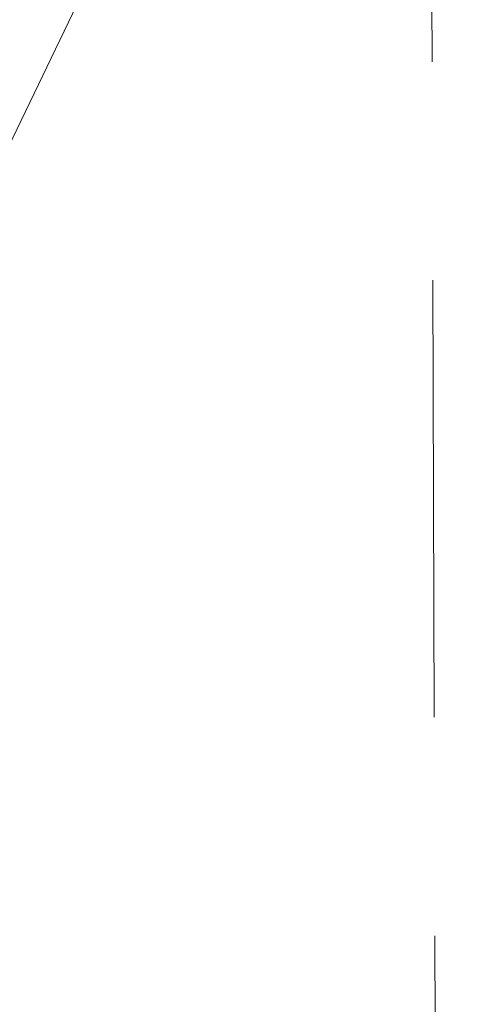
# Model space of a CAD drawing. Extents: x 446577 to 447216, y 443659 to 444842.
# Tile 64 of 177: x 446846.76 to 446848.78, y 444055.9 to 444060.41. Entities that reach past the tile are written whole.
import ezdxf

# ---------------------------------------------------------------- set-up
doc = ezdxf.new("R2010")
doc.units = 0
doc.header["$LTSCALE"] = 2
doc.header["$MEASUREMENT"] = 0
doc.linetypes.add('AUSGEZOGEN', pattern=[0])
doc.linetypes.add('GESTRICH-X2', pattern=[1.5, 1, -0.5])
for name, color, linetype in [('FBRTOP', 250, 'AUSGEZOGEN'), ('Hintergrund', 7, 'CONTINUOUS'), ('Hintergrundplan', 7, 'CONTINUOUS'), ('KANAL', 7, 'GESTRICH-X2'), ('SCHLITZRINNE', 200, 'AUSGEZOGEN'), ('STRASSE', 250, 'AUSGEZOGEN')]:
    doc.layers.add(name, color=color, linetype=linetype)

msp = doc.modelspace()

# ---------------------------------------------------------------- hatches: boundary and pattern name
at = {"layer": 'SCHLITZRINNE'}
h = msp.add_hatch(dxfattribs=at)
h.set_pattern_fill('_USER', color=256, scale=1.5, angle=45, style=0, pattern_type=0)
h.set_pattern_definition([(322.9886, (446836.6, 444435.4555), (0.9029613, 1.1977733), [])])
edge = h.paths.add_edge_path()
edge.add_arc((443111.8322, 443902.6049), 3762.7076, 8.2379487, 8.3097405, ccw=False)
edge.add_arc((446520.7668, 444396.1448), 318.2314, 7.991087, 8.237949, ccw=False)
edge.add_arc((253459.1241, 417293.7261), 195272.9414, 7.987195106, 7.991086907, ccw=False)
edge.add_arc((449695.9083, 444828.2862), 2886.155, 187.9871942, 188.0192069)
edge.add_arc((478554.2132, 448893.922), 32029.4416, 188.01920694, 188.03072176)
edge.add_arc((640420.6222, 471731.2731), 195498.9464, 188.030721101, 188.03538189)
edge.add_arc((455274.8055, 445594.1238), 8517.3323, 188.03538189, 188.09715159)
edge.add_arc((489167.8999, 450416.1062), 42751.7208, 188.09715127, 188.12472214)
edge.add_arc((449184.2717, 444707.9904), 2362.6986, 188.1247221, 188.4957502)
edge.add_arc((449950.3569, 444822.4245), 3137.2835, 188.4957502, 188.8177339)
edge.add_arc((447543.7196, 444449.0946), 701.8619, 188.8177339, 189.3035285)
edge.add_arc((451782.2703, 445143.4519), 4996.9107, 189.3035285, 189.4855935)
edge.add_arc((448740.5895, 444635.2353), 1913.0647, 189.4855935, 190.2107767)
edge.add_arc((449004.1874, 444682.7153), 2180.9046, 190.2107768, 190.8899708)
edge.add_arc((448612.4933, 444607.3579), 1782.0274, 190.8899708, 191.6137027)
edge.add_arc((448466.4515, 444577.3435), 1632.9332, 191.6137027, 192.3697534)
edge.add_arc((450054.5087, 444925.6217), 3258.7326, 192.3697534, 192.7123186)
edge.add_arc((448394.4427, 444551.1346), 1556.9512, 192.7123186, 193.2079182)
edge.add_arc((448423.5144, 444557.9576), 1586.8128, 193.2079182, 193.5621828)
edge.add_arc((449785.7231, 444886.559), 2988.0949, 193.5621828, 193.8203452)
edge.add_arc((448360.4504, 444535.9417), 1520.3296, 193.8203452, 194.6739686)
edge.add_arc((449045.9917, 444715.4573), 2228.9853, 194.6739686, 195.3789543)
edge.add_arc((447260.2095, 444224.2765), 376.8846, 195.378954, 195.980127)
edge.add_arc((496192.1964, 458236.9324), 51275.7438, 195.9801271, 196.03166723)
edge.add_arc((447192.2248, 444157.1031), 293.0134, 196.031667, 196.928113)
edge.add_arc((450021.9102, 445018.3441), 3250.8597, 196.9281132, 197.1972448)
edge.add_arc((443111.8322, 443902.6049), 3762.2076, 8.2379487, 8.3097405, ccw=False)
edge.add_arc((446520.7668, 444396.1448), 317.7314, 7.991087, 8.237949, ccw=False)
edge.add_arc((253459.1241, 417293.7261), 195272.4414, 7.987195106, 7.991086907, ccw=False)
edge.add_arc((449695.9083, 444828.2862), 2886.655, 187.9871942, 188.0055195)
edge.add_line((446834.5412, 444446.3357), (446835.036, 444446.408))
h = msp.add_hatch(dxfattribs=at)
h.set_pattern_fill('_USER', color=256, scale=1.5, angle=45, style=0, pattern_type=0)
h.set_pattern_definition([(331.9152, (446910.9975, 444074.8353), (0.706167, 1.3233776), [])])
edge = h.paths.add_edge_path()
edge.add_arc((443111.8322, 443902.6049), 3762.7076, 8.2379487, 8.3097405, ccw=False)
edge.add_arc((446520.7668, 444396.1448), 318.2314, 7.991087, 8.237949, ccw=False)
edge.add_arc((253459.1241, 417293.7261), 195272.9414, 7.987195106, 7.991086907, ccw=False)
edge.add_arc((449695.9083, 444828.2862), 2886.155, 187.9871942, 188.0192069)
edge.add_arc((478554.2132, 448893.922), 32029.4416, 188.01920694, 188.03072176)
edge.add_arc((640420.6222, 471731.2731), 195498.9464, 188.030721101, 188.03538189)
edge.add_arc((455274.8055, 445594.1238), 8517.3323, 188.03538189, 188.09715159)
edge.add_arc((489167.8999, 450416.1062), 42751.7208, 188.09715127, 188.12472214)
edge.add_arc((449184.2717, 444707.9904), 2362.6986, 188.1247221, 188.4957502)
edge.add_arc((449950.3569, 444822.4245), 3137.2835, 188.4957502, 188.8177339)
edge.add_arc((447543.7196, 444449.0946), 701.8619, 188.8177339, 189.3035285)
edge.add_arc((451782.2703, 445143.4519), 4996.9107, 189.3035285, 189.4855935)
edge.add_arc((448740.5895, 444635.2353), 1913.0647, 189.4855935, 190.2107767)
edge.add_arc((449004.1874, 444682.7153), 2180.9046, 190.2107768, 190.8899708)
edge.add_arc((448612.4933, 444607.3579), 1782.0274, 190.8899708, 191.6137027)
edge.add_arc((448466.4515, 444577.3435), 1632.9332, 191.6137027, 192.3697534)
edge.add_arc((450054.5087, 444925.6217), 3258.7326, 192.3697534, 192.7123186)
edge.add_arc((448394.4427, 444551.1346), 1556.9512, 192.7123186, 193.2079182)
edge.add_arc((448423.5144, 444557.9576), 1586.8128, 193.2079182, 193.5621828)
edge.add_arc((449785.7231, 444886.559), 2988.0949, 193.5621828, 193.8203452)
edge.add_arc((448360.4504, 444535.9417), 1520.3296, 193.8203452, 194.6739686)
edge.add_arc((449045.9917, 444715.4573), 2228.9853, 194.6739686, 195.3789543)
edge.add_arc((447260.2095, 444224.2765), 376.8846, 195.378954, 195.980127)
edge.add_arc((496192.1964, 458236.9324), 51275.7438, 195.9801271, 196.03166723)
edge.add_arc((447192.2248, 444157.1031), 293.0134, 196.031667, 196.928113)
edge.add_arc((450021.9102, 445018.3441), 3250.8597, 196.9281132, 197.1972448)
edge.add_arc((447192.2248, 444157.1031), 293.5134, 196.166513, 196.928113)
edge.add_arc((450021.9102, 445018.3441), 3251.3597, 196.9281132, 197.1972448)

# ---------------------------------------------------------------- linework, layer by layer
at = {"layer": 'FBRTOP', "color": 0, "const_width": 0.5}
for points in [[(446953.2361, 443912.1969, -0.000006), (446957.3649, 443900.3987, 0.000004), (446961.4938, 443888.6006, 0.000002), (446973.8811, 443853.2058, 0.000002), (446986.2689, 443817.8103, 0.000004), (446998.6569, 443782.4157, -0.000006), (447011.045, 443747.0211, -0.000001), (447016.0335, 443732.7676, 0.000003)], [(446979.6639, 443921.4471, -0.000006), (446983.7931, 443909.6483, 0.000004), (446987.9222, 443897.8494, 0.000002), (447000.3098, 443862.4536, 0.000002), (447012.6971, 443827.0597, 0.000004), (447025.0851, 443791.6653, -0.000006), (447037.473, 443756.2709, 0), (447039.0841, 443751.6676, 0.000003)], [(446954.8885, 443992.2344, 0.000003), (446959.0177, 443980.4373, -0.000018)], [(446928.4595, 443982.9876, 0.000003), (446932.5893, 443971.1887, -0.000018), (446936.7191, 443959.3899, -0.000007), (446940.8479, 443947.5917, 0.000013), (446944.9768, 443935.7936, 0.000013), (446949.1064, 443923.9952, -0.000019)], [(446866.5664, 444271.7772, 0.002691), (446871.765, 444245.898, 0.003085), (446877.2144, 444220.305, 0.003296), (446882.62, 444196.418, 0.003493), (446888.3352, 444172.6658, 0.003551), (446894.287, 444149.378, 0.002848), (446900.3195, 444126.9734, 0.002558), (446907.306, 444102.1, 0.002824), (446915.5419, 444073.946, 0.003985), (446921.651, 444054.071, 0.002928), (446930.2428, 444027.4357, 0.003935), (446936.907, 444007.707, 0.000126), (446946.6472, 443979.6264, 0.000195), (446952.953, 443961.485, 0.000026), (446968.5578, 443916.6545, 0.000443), (446969.471, 443914.039, 0.00013), (446975.6723, 443896.3424, -0.000082), (446985.547, 443868.172, -0.00001), (446990.1418, 443855.0564, -0.000011), (446994.25, 443843.328, -0.000533)], [(446963.1469, 443968.6401, -0.000007), (446967.2761, 443956.8413, 0.000013)], [(446926.6224, 443988.2382, 0.000004), (446928.2516, 443983.5816, 0.00003)]]:
    msp.add_lwpolyline(points, format="xyb", dxfattribs=at)
at = {"layer": 'Hintergrund', "color": 254, "lineweight": 18, "true_color": 0xcccccc}
msp.add_lwpolyline([(446850.0619, 444080.3118, -0.19887), (446849.2111, 444065.0312), (446842.2445, 444050.5499, 0.186096), (446840.9152, 444034.0559)], format="xyb", dxfattribs=at)
at = {"layer": 'Hintergrundplan', "color": 254, "lineweight": 18, "true_color": 0xcccccc}
msp.add_lwpolyline([(446850.0619, 444080.3118, -0.19887), (446849.2111, 444065.0312), (446842.2445, 444050.5499, 0.186096), (446840.9152, 444034.0559)], format="xyb", dxfattribs=at)
at = {"layer": 'KANAL', "color": 92, "lineweight": 9, "true_color": 0x00b400}
msp.add_line((446848.6848, 444048.2128), (446848.6245, 444066.0251), dxfattribs=at)
at = {"layer": 'STRASSE'}
for points in [[(447043.661, 443874.317, 0.00065), (447041.1759, 443881.432, 0.001872), (447040.301, 443883.897, 0.056151), (447039.6374, 443885.2466, 0.027107), (447037.823, 443887.77, 0.023122), (447036.1289, 443889.6867, 0.039357), (447035, 443890.681, 0.016729), (447033.4581, 443891.7585, 0.021771), (447032.213, 443892.493, 0.00424), (447031.2564, 443892.9922, 0.001159), (447027.738, 443894.78, 0.012233), (447021.5817, 443897.7035, -0.012648), (447015.63, 443900.536, -0.04443), (447012.5355, 443902.4687, -0.040823), (447009.574, 443905.112, -0.048131), (447006.9269, 443908.4925, -0.056635), (447005.322, 443911.773, -0.000988), (447002.3818, 443920.0886, -0.000382), (446994.841, 443941.603, -0.000001), (446989.0386, 443958.1984, -0.000032)], [(447068.931, 443945.908, 0.000002), (447074.525, 443910.7672, 0.000014)], [(447049.1894, 444050.7707, 0.000203), (447055.0629, 444013.8453, 0.000415), (447057.959, 443995.782, 0.000007), (447066.417, 443943.3121, -0.000072), (447067.235, 443938.233, -0.000506), (447069.8994, 443921.5677, 0.000383), (447073.414, 443899.55, 0.002551), (447074.2047, 443894.7768, 0.000503), (447078.363, 443870.591, 0.006787)]]:
    msp.add_lwpolyline(points, format="xyb", dxfattribs=at)

doc.saveas('drawing.dxf')
